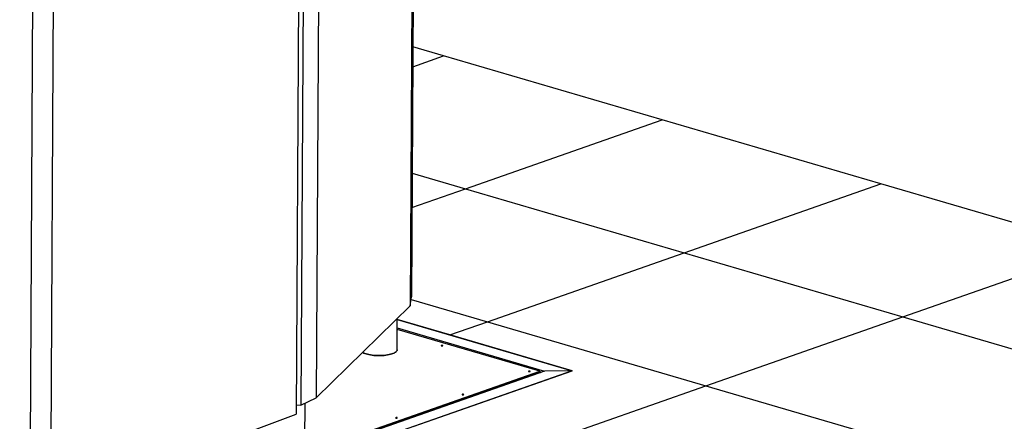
# Model space of a CAD drawing. Header units: millimetres. Extents: x 5 to 589, y 5 to 415.
# Tile 19 of 120: x 159 to 209, y 70 to 90. Entities that reach past the tile are written whole.
import ezdxf

# ---------------------------------------------------------------- set-up
doc = ezdxf.new("R2010")
doc.units = ezdxf.units.MM
doc.layers.add('TRAIT-FORT', color=4, linetype='Continuous', lineweight=25)

msp = doc.modelspace()

# ---------------------------------------------------------------- linework, layer by layer
at = {"layer": 'TRAIT-FORT', "color": 4, "linetype": 'Continuous', "lineweight": 25}
for p, q in [((179.174, 123.618), (178.909, 76.248)), ((179.106, 123.162), (178.841, 75.793)), ((173.539, 118.09), (173.274, 70.721)), ((174.321, 118.468), (174.055, 71.099)), ((173.292, 117.642), (173.027, 70.273)), ((159.708, 113.211), (159.443, 65.842)), ((160.761, 112.923), (160.496, 65.554)), ((180.551, 88.555), (178.981, 89.015)), ((178.975, 88.002), (180.551, 88.555)), ((191.701, 85.287), (180.551, 88.555)), ((181.667, 81.769), (191.701, 85.287)), ((202.85, 82.02), (191.701, 85.287)), ((178.944, 82.567), (181.667, 81.769)), ((192.817, 78.501), (202.85, 82.02)), ((214, 78.752), (202.85, 82.02)), ((178.935, 80.811), (181.667, 81.769)), ((181.667, 81.769), (192.817, 78.501)), ((182.783, 74.983), (192.817, 78.501)), ((192.817, 78.501), (203.966, 75.234)), ((203.966, 75.234), (214, 78.752)), ((178.841, 75.793), (178.909, 76.248)), ((178.891, 76.124), (182.783, 74.983)), ((174.055, 71.099), (178.841, 75.793)), ((178.181, 73.55), (178.19, 75.155)), ((178.19, 75.095), (187.114, 72.48)), ((180.865, 74.311), (178.19, 75.095)), ((180.865, 74.311), (182.783, 74.983)), ((182.783, 74.983), (193.932, 71.716)), ((193.932, 71.716), (203.966, 75.234)), ((203.966, 75.234), (215.116, 71.966)), ((185.455, 72.46), (178.187, 74.59)), ((178.188, 74.665), (185.702, 72.463)), ((187.114, 72.48), (180.865, 74.311)), ((149.667, 59.911), (185.455, 72.46)), ((149.667, 59.876), (185.455, 72.424)), ((185.702, 72.463), (149.68, 59.832)), ((187.114, 72.48), (149.755, 59.38)), ((178.998, 69.634), (187.114, 72.48)), ((185.455, 72.424), (185.454, 72.376)), ((185.455, 72.46), (185.455, 72.424)), ((185.455, 72.417), (185.518, 72.398)), ((187.114, 72.48), (185.702, 72.463)), ((183.899, 68.197), (193.932, 71.716)), ((193.932, 71.716), (205.082, 68.448)), ((173.274, 70.721), (174.055, 71.099)), ((173.473, 68.931), (173.483, 70.822)), ((173.029, 70.748), (173.274, 70.721)), ((160.496, 65.554), (173.027, 70.273))]:
    msp.add_line(p, q, dxfattribs=at)
at = {"layer": 'TRAIT-FORT', "color": 4, "linetype": 'Continuous', "lineweight": 25, "flags": 128}
for points in [[(176.419, 73.417), (176.432, 73.409), (176.481, 73.385), (176.537, 73.362), (176.6, 73.34), (176.669, 73.321), (176.743, 73.304), (176.822, 73.289), (176.905, 73.277), (176.99, 73.268), (177.079, 73.261), (177.169, 73.256), (177.259, 73.255), (177.35, 73.257), (177.439, 73.261), (177.527, 73.268), (177.611, 73.277), (177.693, 73.29), (177.77, 73.304), (177.843, 73.321), (177.91, 73.341), (177.97, 73.362), (178.024, 73.385), (178.07, 73.41), (178.109, 73.436), (178.14, 73.463), (178.162, 73.491), (178.176, 73.519), (178.181, 73.548), (178.181, 73.55)], [(178.181, 73.55), (178.181, 73.548), (178.176, 73.519), (178.162, 73.491), (178.14, 73.463), (178.109, 73.436), (178.07, 73.41), (178.024, 73.385), (177.97, 73.362), (177.91, 73.341), (177.843, 73.321), (177.77, 73.304), (177.693, 73.29), (177.611, 73.277), (177.527, 73.268), (177.439, 73.261), (177.35, 73.257), (177.259, 73.255), (177.169, 73.256), (177.079, 73.261), (176.99, 73.268), (176.905, 73.277), (176.822, 73.289), (176.743, 73.304), (176.669, 73.321), (176.6, 73.34), (176.537, 73.362), (176.481, 73.385), (176.432, 73.409), (176.419, 73.417)], [(180.434, 73.77), (180.425, 73.765), (180.423, 73.76), (180.427, 73.755), (180.437, 73.751), (180.451, 73.748), (180.468, 73.747), (180.484, 73.748), (180.497, 73.751), (180.505, 73.756), (180.508, 73.761), (180.504, 73.766), (180.494, 73.771), (180.48, 73.773), (180.463, 73.774), (180.447, 73.773), (180.434, 73.77)], [(184.894, 72.463), (184.885, 72.458), (184.883, 72.453), (184.887, 72.448), (184.897, 72.444), (184.911, 72.441), (184.928, 72.44), (184.944, 72.441), (184.957, 72.444), (184.965, 72.449), (184.968, 72.454), (184.964, 72.459), (184.954, 72.464), (184.939, 72.466), (184.923, 72.467), (184.907, 72.466), (184.894, 72.463)], [(181.504, 71.275), (181.496, 71.27), (181.494, 71.265), (181.498, 71.26), (181.508, 71.255), (181.522, 71.253), (181.538, 71.252), (181.554, 71.253), (181.568, 71.256), (181.576, 71.261), (181.578, 71.266), (181.574, 71.271), (181.564, 71.275), (181.55, 71.278), (181.534, 71.279), (181.518, 71.278), (181.504, 71.275)], [(178.115, 70.086), (178.107, 70.082), (178.104, 70.076), (178.108, 70.071), (178.118, 70.067), (178.133, 70.064), (178.149, 70.063), (178.165, 70.064), (178.178, 70.068), (178.187, 70.072), (178.189, 70.077), (178.185, 70.083), (178.175, 70.087), (178.161, 70.09), (178.145, 70.09), (178.129, 70.089), (178.115, 70.086)]]:
    msp.add_lwpolyline(points, dxfattribs=at)

doc.saveas('drawing.dxf')
